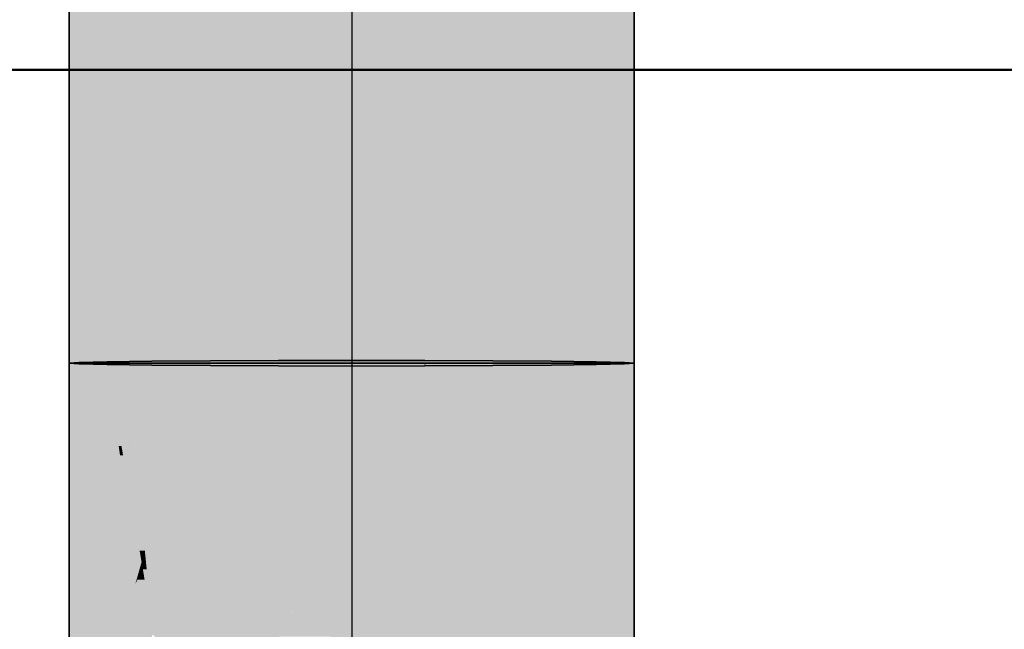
# Model space of a CAD drawing. Extents: x -123 to 597, y -160 to 584.
# Tile 164 of 207: x 7.57 to 11.4, y 228.56 to 230.93. Entities that reach past the tile are written whole.
import ezdxf
from ezdxf.lldxf.tags import DXFTag

# ---------------------------------------------------------------- set-up
doc = ezdxf.new("R2010")
doc.units = 0
doc.layers.get('0').update_dxf_attribs({"lineweight": 35})
for name, color, linetype, lineweight, true_color in [('S_Schmutzwasser', 7, 'Continuous', 35, 0xcc3300), ('S_Schmutzwasser-Shading', 7, 'Continuous', 35, 0xcc3300), ('X_Geometrie-A07ALSJT1N', 3, 'Continuous', 50, 0x00ff00)]:
    doc.layers.add(name, color=color, linetype=linetype, lineweight=lineweight, true_color=true_color)
tags = doc.linetypes.add('STRICHPUNKT2', pattern=[12.7, 6.35, -3.175, 0, -3.175]).pattern_tags.tags
tags[10:11] = [DXFTag(74, 4), DXFTag(75, 0), DXFTag(340, '0'), DXFTag(46, 0.0), DXFTag(50, 0.0), DXFTag(44, 0.0), DXFTag(45, 0.0)]
tags[8:9] = [DXFTag(74, 4), DXFTag(75, 0), DXFTag(340, '0'), DXFTag(46, 0.0), DXFTag(50, 0.0), DXFTag(44, 0.0), DXFTag(45, 0.0)]
tags[6:7] = [DXFTag(74, 4), DXFTag(75, 0), DXFTag(340, '0'), DXFTag(46, 0.0), DXFTag(50, 0.0), DXFTag(44, 0.0), DXFTag(45, 0.0)]
tags[4:5] = [DXFTag(74, 4), DXFTag(75, 0), DXFTag(340, '0'), DXFTag(46, 0.0), DXFTag(50, 0.0), DXFTag(44, 0.0), DXFTag(45, 0.0)]

# ---------------------------------------------------------------- blocks, each defined once
blk = doc.blocks.new('Shading-A07ALSDT1N', base_point=(9.6326, 227.2727))
at = {"layer": 'S_Schmutzwasser-Shading', "color": 26, "true_color": 0x731c00}
for points in [[(7.7598, 228.3539), (7.7973, 228.3539), (7.7598, 229.5979)], [(7.7973, 228.3539), (7.7598, 229.5979), (7.7973, 229.5979)], [(9.9223, 228.3539), (9.9598, 228.3539), (9.9223, 229.5979)], [(9.9598, 228.3539), (9.9223, 229.5979), (9.9598, 229.5979)]]:
    blk.add_solid(points, dxfattribs=at)
at = {"layer": 'S_Schmutzwasser-Shading', "color": 24, "true_color": 0x8d2300}
for points in [[(7.7973, 228.3539), (7.9072, 229.5979), (7.7973, 229.5979)], [(7.9072, 228.9233), (7.8476, 228.9233), (7.9072, 229.5979)], [(9.8124, 228.3539), (9.9223, 228.3539), (9.8124, 229.5979)], [(9.9223, 228.3539), (9.8124, 229.5979), (9.9223, 229.5979)], [(7.7973, 228.3539), (7.9072, 228.9233), (7.8476, 228.9233)], [(7.9072, 228.5221), (7.8297, 228.5221), (7.9072, 228.9233)]]:
    blk.add_solid(points, dxfattribs=at)
at = {"layer": 'S_Schmutzwasser-Shading', "color": 24, "true_color": 0xa42900}
for points in [[(7.9632, 229.2756), (7.9525, 229.2756), (7.9072, 229.5979)], [(7.9295, 229.4695), (7.9811, 229.5979), (7.9072, 229.5979)], [(7.9575, 229.2399), (7.9072, 229.2399), (7.9072, 229.5979)], [(7.994, 229.4695), (7.9295, 229.4695), (7.9811, 229.5979)], [(8.082, 228.5916), (8.082, 229.5979), (7.9811, 229.5979)], [(9.8124, 228.4734), (9.6376, 228.4734), (9.8124, 229.5979)], [(9.6376, 228.4734), (9.8124, 229.5979), (9.7521, 229.5979)], [(9.6376, 228.4734), (9.7521, 229.5979), (9.6376, 229.5979)], [(7.9632, 229.2756), (7.994, 229.4695), (7.9295, 229.4695)], [(8.0134, 229.2756), (7.9632, 229.2756), (7.994, 229.4695)], [(7.9575, 229.2399), (7.9632, 229.2756), (7.9525, 229.2756)], [(7.9694, 229.2399), (7.9575, 229.2399), (7.9632, 229.2756)], [(8.034, 228.8681), (8.0134, 229.2756), (7.9632, 229.2756)], [(8.0543, 228.8681), (8.034, 228.8681), (8.0134, 229.2756)], [(8.002, 228.9233), (7.9072, 228.9233), (7.9575, 229.2399)], [(7.9072, 228.9233), (7.9575, 229.2399), (7.9072, 229.2399)], [(8.0159, 228.8239), (7.9694, 229.2399), (7.9575, 229.2399)], [(8.0416, 228.8239), (8.0159, 228.8239), (7.9694, 229.2399)], [(8.0244, 228.7637), (8.002, 228.9233), (7.9072, 228.9233)], [(8.0244, 228.7637), (7.9072, 228.7637), (7.9072, 228.9233)], [(8.0416, 228.8239), (8.0543, 228.8681), (8.034, 228.8681)], [(8.0587, 228.8239), (8.0416, 228.8239), (8.0543, 228.8681)], [(8.0244, 228.7637), (8.0416, 228.8239), (8.0159, 228.8239)], [(8.0464, 228.7964), (8.0337, 228.7964), (8.0416, 228.8239)], [(8.0421, 228.8211), (8.0587, 228.8239), (8.0416, 228.8239)], [(8.059, 228.8211), (8.0421, 228.8211), (8.0587, 228.8239)], [(8.0298, 228.7637), (8.0244, 228.7637), (8.0464, 228.7964)], [(8.0244, 228.7637), (8.0464, 228.7964), (8.0337, 228.7964)], [(8.0535, 228.7553), (8.0256, 228.7553), (8.0464, 228.7964)], [(8.0464, 228.7964), (8.059, 228.8211), (8.0421, 228.8211)], [(8.0615, 228.7964), (8.0464, 228.7964), (8.059, 228.8211)], [(8.082, 228.5916), (8.0615, 228.7964), (8.0464, 228.7964)], [(8.0174, 228.7392), (7.9072, 228.7392), (8.0244, 228.7637)], [(7.9072, 228.7392), (8.0244, 228.7637), (7.9072, 228.7637)], [(8.0583, 228.5221), (7.9072, 228.5221), (8.0256, 228.7553)], [(8.0174, 228.7392), (8.0256, 228.7553), (8.022, 228.7553)], [(8.0256, 228.7553), (8.022, 228.7553), (8.0244, 228.7637)], [(8.0256, 228.7553), (8.0298, 228.7637), (8.0244, 228.7637)], [(8.0486, 228.5916), (8.0535, 228.7553), (8.0256, 228.7553)], [(8.082, 228.5916), (8.0486, 228.5916), (8.0535, 228.7553)], [(7.9072, 228.5221), (8.0174, 228.7392), (7.9072, 228.7392)], [(8.0595, 228.5142), (8.082, 228.5916), (8.0486, 228.5916)], [(8.082, 228.5313), (8.0644, 228.5313), (8.082, 228.5916)]]:
    blk.add_solid(points, dxfattribs=at)
at = {"layer": 'S_Schmutzwasser-Shading', "color": 22, "true_color": 0xb62d00}
for points in [[(8.3098, 228.5916), (8.082, 228.5916), (8.3098, 229.5979)], [(8.082, 228.5916), (8.3098, 229.5979), (8.082, 229.5979)], [(9.6376, 228.4734), (9.4098, 228.4734), (9.6376, 229.5979)], [(9.4098, 228.4734), (9.6376, 229.5979), (9.4098, 229.5979)], [(8.0909, 228.5389), (8.082, 228.5389), (8.082, 228.5916)], [(8.3098, 228.3539), (8.3098, 228.5916), (8.082, 228.5916)], [(8.1222, 228.3539), (8.3098, 228.3539), (8.082, 228.5916)]]:
    blk.add_solid(points, dxfattribs=at)
at = {"layer": 'S_Schmutzwasser-Shading', "color": 22, "true_color": 0xc43100}
for points in [[(8.5751, 229.2813), (8.3098, 229.2813), (8.5751, 229.5979)], [(8.3098, 229.2813), (8.5751, 229.5979), (8.3098, 229.5979)], [(9.4098, 229.5846), (9.1445, 229.5846), (9.4098, 229.5979)], [(9.1445, 229.5846), (9.4098, 229.5979), (9.1472, 229.5979)], [(9.1445, 229.5846), (9.1472, 229.5979), (9.1445, 229.5979)], [(9.1445, 228.3539), (9.4098, 228.3539), (9.1445, 229.5846)], [(9.4098, 228.3539), (9.4098, 229.5846), (9.1445, 229.5846)], [(8.3098, 228.3539), (8.5751, 229.2813), (8.3098, 229.2813)], [(8.5751, 228.5263), (8.3591, 228.5263), (8.5751, 229.2813)]]:
    blk.add_solid(points, dxfattribs=at)
at = {"layer": 'S_Schmutzwasser-Shading', "color": 22, "true_color": 0xcb3200}
for points in [[(8.6048, 229.4681), (8.5751, 229.4681), (8.5751, 229.5979)], [(8.6236, 229.5867), (8.6254, 229.5979), (8.5751, 229.5979)], [(8.6236, 229.5867), (8.5777, 229.5867), (8.5751, 229.5979)], [(8.8012, 229.5867), (8.6236, 229.5867), (8.7891, 229.5979)], [(8.6236, 229.5867), (8.7891, 229.5979), (8.6254, 229.5979)], [(8.8598, 229.5323), (8.8598, 229.5979), (8.7891, 229.5979)], [(9.0156, 229.5323), (8.8598, 229.5323), (9.0385, 229.5979)], [(8.8598, 229.5323), (9.0385, 229.5979), (8.9305, 229.5979)], [(8.8598, 229.5323), (8.9305, 229.5979), (8.8598, 229.5979)], [(9.1445, 229.5846), (9.0339, 229.5846), (9.0385, 229.5979)], [(9.1445, 229.5846), (9.1445, 229.5979), (9.0385, 229.5979)], [(8.6048, 229.4681), (8.6236, 229.5867), (8.5777, 229.5867)], [(8.8598, 229.5323), (8.615, 229.5323), (8.6236, 229.5867)], [(8.8598, 229.5323), (8.8012, 229.5867), (8.6236, 229.5867)], [(9.047, 229.2689), (8.9234, 229.2689), (9.1445, 229.5846)], [(8.9234, 229.2689), (9.1445, 229.5846), (9.0339, 229.5846)], [(9.0366, 229.0445), (8.9777, 229.0445), (9.1445, 229.5846)], [(9.1445, 228.911), (9.0099, 228.911), (9.1445, 229.5846)], [(8.8488, 229.4681), (8.6048, 229.4681), (8.8598, 229.5323)], [(8.6048, 229.4681), (8.8598, 229.5323), (8.615, 229.5323)], [(8.8598, 229.0871), (8.7833, 229.0871), (8.8598, 229.5323)], [(8.9234, 229.2689), (8.8598, 229.2689), (8.8598, 229.5323)], [(8.9234, 229.2689), (9.0156, 229.5323), (8.8598, 229.5323)], [(8.6476, 229.2813), (8.5751, 229.2813), (8.6048, 229.4681)], [(8.5751, 229.2813), (8.6048, 229.4681), (8.5751, 229.4681)], [(8.7441, 228.8593), (8.8488, 229.4681), (8.6048, 229.4681)], [(8.7441, 228.8593), (8.5751, 228.8593), (8.6476, 229.2813)], [(8.5751, 228.8593), (8.6476, 229.2813), (8.5751, 229.2813)], [(8.9674, 229.0871), (8.8598, 229.0871), (8.9234, 229.2689)], [(8.8598, 229.0871), (8.9234, 229.2689), (8.8598, 229.2689)], [(8.9777, 229.0445), (9.047, 229.2689), (8.9234, 229.2689)], [(8.8598, 228.8593), (8.7441, 228.8593), (8.8598, 229.0871)], [(8.7441, 228.8593), (8.8598, 229.0871), (8.7833, 229.0871)], [(8.9777, 229.0445), (8.8598, 229.0445), (8.9674, 229.0871)], [(8.8598, 229.0445), (8.9674, 229.0871), (8.8598, 229.0871)], [(8.8598, 228.6629), (8.934, 228.6629), (8.9777, 229.0445)], [(8.8598, 228.6629), (8.9777, 229.0445), (8.8598, 229.0445)], [(9.0099, 228.911), (8.9624, 228.911), (8.9777, 229.0445)], [(9.0099, 228.911), (9.0366, 229.0445), (8.9777, 229.0445)], [(8.8986, 228.3539), (9.1445, 228.3539), (9.0099, 228.911)], [(8.8986, 228.3539), (9.0099, 228.911), (8.9624, 228.911)], [(9.1445, 228.3539), (9.1445, 228.911), (9.0099, 228.911)], [(8.5751, 228.5263), (8.7441, 228.8593), (8.5751, 228.8593)], [(8.7962, 228.632), (8.6288, 228.632), (8.7441, 228.8593)], [(8.7891, 228.6629), (8.8598, 228.8593), (8.7441, 228.8593)], [(8.8598, 228.6629), (8.7891, 228.6629), (8.8598, 228.8593)], [(8.6099, 228.5344), (8.5792, 228.5344), (8.6288, 228.632)], [(8.808, 228.5804), (8.6188, 228.5804), (8.7962, 228.632)], [(8.6188, 228.5804), (8.7962, 228.632), (8.6288, 228.632)], [(8.808, 228.5804), (8.8598, 228.6629), (8.7891, 228.6629)], [(8.8598, 228.5804), (8.808, 228.5804), (8.8598, 228.6629)], [(8.8598, 228.3539), (8.8986, 228.3539), (8.8598, 228.6629)], [(8.8986, 228.3539), (8.8598, 228.6629), (8.934, 228.6629)], [(8.6099, 228.5344), (8.808, 228.5804), (8.6188, 228.5804)], [(8.6099, 228.5344), (8.779, 228.5344), (8.808, 228.5804)], [(8.6656, 228.3539), (8.8598, 228.3539), (8.808, 228.5804)], [(8.8598, 228.3539), (8.8598, 228.5804), (8.808, 228.5804)]]:
    blk.add_solid(points, dxfattribs=at)
blk = doc.blocks.new('Shading-A07ALSDZ1N', base_point=(9.9596, 229.5979))
at = {"layer": 'S_Schmutzwasser-Shading', "color": 22, "true_color": 0xc43100}
for points in [[(8.5752, 230.6462), (8.3099, 230.6462), (8.5752, 239.2773)], [(8.3099, 230.6462), (8.5752, 239.2773), (8.3099, 239.2773)], [(9.4097, 230.6462), (9.1444, 230.6462), (9.4097, 239.2773)], [(9.1444, 230.6462), (9.4097, 239.2773), (9.1444, 239.2773)], [(8.5752, 229.8128), (8.3099, 229.8128), (8.3099, 230.6462)], [(8.5752, 229.8128), (8.5752, 230.6462), (8.3099, 230.6462)], [(9.4097, 229.8128), (9.1444, 229.8128), (9.4097, 230.6462)], [(9.1444, 229.8128), (9.4097, 230.6462), (9.1444, 230.6462)], [(8.5752, 229.5884), (8.3099, 229.5884), (8.5752, 229.8128)], [(8.3099, 229.5884), (8.5752, 229.8128), (8.3099, 229.8128)], [(9.4097, 229.5884), (9.1444, 229.5884), (9.4097, 229.8128)], [(9.1444, 229.5884), (9.4097, 229.8128), (9.1444, 229.8128)], [(8.5752, 229.5873), (8.5752, 229.5884), (8.3099, 229.5884)], [(9.1444, 229.5873), (9.4097, 229.5884), (9.1444, 229.5884)]]:
    blk.add_solid(points, dxfattribs=at)
at = {"layer": 'S_Schmutzwasser-Shading', "color": 22, "true_color": 0xcb3200}
for points in [[(8.8598, 229.8128), (8.5752, 229.8128), (8.8598, 239.2769)], [(8.5752, 229.8128), (8.8598, 239.2769), (8.5752, 239.2769)], [(9.1444, 229.8128), (8.8598, 229.8128), (9.1444, 239.2769)], [(8.8598, 229.8128), (9.1444, 239.2769), (8.8598, 239.2769)], [(8.801, 229.5873), (8.5752, 229.5873), (8.5752, 229.8128)], [(8.8598, 229.5869), (8.8598, 229.8128), (8.5752, 229.8128)], [(8.8597, 229.587), (8.8013, 229.587), (8.5752, 229.8128)], [(8.8598, 229.5869), (9.1444, 229.8128), (8.8598, 229.8128)], [(8.9183, 229.587), (8.8599, 229.587), (9.1444, 229.8128)], [(9.1444, 229.5873), (8.9186, 229.5873), (9.1444, 229.8128)], [(8.8013, 229.587), (8.801, 229.5873), (8.5752, 229.5873)], [(8.8598, 229.5869), (8.8597, 229.587), (8.8013, 229.587)], [(8.8598, 229.5869), (8.9183, 229.587), (8.8599, 229.587)], [(8.9183, 229.587), (9.1444, 229.5873), (8.9186, 229.5873)]]:
    blk.add_solid(points, dxfattribs=at)
at = {"layer": 'S_Schmutzwasser-Shading', "color": 26, "true_color": 0x731c00}
for points in [[(7.7975, 229.5979), (7.76, 229.5979), (7.7975, 232.5859)], [(7.76, 229.5979), (7.7975, 232.5859), (7.76, 232.5859)], [(9.9596, 229.5979), (9.9221, 229.5979), (9.9596, 232.4113)], [(9.9221, 229.5979), (9.9596, 232.4113), (9.9221, 232.4113)], [(7.7975, 229.5951), (7.7975, 229.5979), (7.76, 229.5979)], [(9.9221, 229.5951), (9.9596, 229.5979), (9.9221, 229.5979)]]:
    blk.add_solid(points, dxfattribs=at)
at = {"layer": 'S_Schmutzwasser-Shading', "color": 24, "true_color": 0x8d2300}
for points in [[(7.9074, 230.3965), (7.7975, 230.3965), (7.7975, 232.5859)], [(7.9074, 230.3965), (7.9074, 232.5859), (7.7975, 232.5859)], [(9.9221, 230.2399), (9.8122, 230.2399), (9.9221, 232.4113)], [(9.8122, 230.2399), (9.9221, 232.4113), (9.8122, 232.4113)], [(7.9074, 229.5951), (7.7975, 229.5951), (7.9074, 230.3965)], [(7.7975, 229.5951), (7.9074, 230.3965), (7.7975, 230.3965)], [(9.9221, 229.5951), (9.8122, 229.5951), (9.9221, 230.2399)], [(9.8122, 229.5951), (9.9221, 230.2399), (9.8122, 230.2399)], [(7.9074, 229.5924), (7.9074, 229.5951), (7.7975, 229.5951)], [(9.8122, 229.5924), (9.9221, 229.5951), (9.8122, 229.5951)]]:
    blk.add_solid(points, dxfattribs=at)
at = {"layer": 'S_Schmutzwasser-Shading', "color": 24, "true_color": 0xa42900}
for points in [[(8.0821, 230.3965), (7.9074, 230.3965), (8.0821, 231.972)], [(7.9074, 230.3965), (8.0821, 231.972), (7.9074, 231.972)], [(9.8122, 230.2399), (9.6375, 230.2399), (9.8122, 231.972)], [(9.6375, 230.2399), (9.8122, 231.972), (9.6375, 231.972)], [(7.9818, 229.5924), (7.9074, 229.5924), (7.9074, 230.3965)], [(8.0821, 229.5901), (8.0821, 230.3965), (7.9074, 230.3965)], [(8.0819, 229.5914), (7.9819, 229.5914), (7.9074, 230.3965)], [(9.6375, 229.5901), (9.8122, 230.2399), (9.6375, 230.2399)], [(9.7512, 229.5916), (9.6379, 229.5916), (9.8122, 230.2399)], [(9.8122, 229.5924), (9.7513, 229.5924), (9.8122, 230.2399)], [(7.9819, 229.5914), (7.9818, 229.5924), (7.9074, 229.5924)], [(8.0821, 229.5901), (8.0819, 229.5914), (7.9819, 229.5914)], [(9.6375, 229.5901), (9.7512, 229.5916), (9.6379, 229.5916)], [(9.7512, 229.5916), (9.8122, 229.5924), (9.7513, 229.5924)]]:
    blk.add_solid(points, dxfattribs=at)
at = {"layer": 'S_Schmutzwasser-Shading', "color": 22, "true_color": 0xb62d00}
for points in [[(8.3099, 230.6462), (8.0821, 230.6462), (8.0821, 231.972)], [(8.3099, 230.6462), (8.3099, 231.972), (8.0821, 231.972)], [(9.6375, 230.6462), (9.4097, 230.6462), (9.6375, 231.972)], [(9.4097, 230.6462), (9.6375, 231.972), (9.4097, 231.972)], [(8.3099, 229.5901), (8.0821, 229.5901), (8.3099, 230.6462)], [(8.0821, 229.5901), (8.3099, 230.6462), (8.0821, 230.6462)], [(9.6375, 229.5901), (9.4097, 229.5901), (9.6375, 230.6462)], [(9.4097, 229.5901), (9.6375, 230.6462), (9.4097, 230.6462)], [(8.3099, 229.5884), (8.3099, 229.5901), (8.0821, 229.5901)], [(9.4097, 229.5884), (9.6375, 229.5901), (9.4097, 229.5901)]]:
    blk.add_solid(points, dxfattribs=at)
blk = doc.blocks.new('Referenz-A07ALSJU1N', base_point=(-103.9268, -98.7154))
at = {"layer": 'X_Geometrie-A07ALSJT1N', "color": 0, "linetype": 'Continuous', "ltscale": 0.5}
blk.add_line((143.5818, 230.7397), (-74.7609, 230.7397), dxfattribs=at)
blk = doc.blocks.new('KG-Bogen 45°-A07ALSPU1N', base_point=(7.6438, 226.6823))
at = {"color": 0, "linetype": 'ByBlock', "lineweight": -2, "ltscale": 0.35}
for p, q in [((7.7598, 229.5979), (7.7598, 228.3539)), ((8.4042, 229.5979), (7.7598, 229.5979)), ((9.3154, 229.5979), (8.4042, 229.5979)), ((9.9598, 229.5979), (9.3154, 229.5979)), ((9.9598, 228.3539), (9.9598, 229.5979))]:
    blk.add_line(p, q, dxfattribs=at)
at = {"color": 0, "linetype": 'STRICHPUNKT2', "lineweight": 25, "ltscale": 0.25}
blk.add_line((8.8598, 229.5979), (8.8598, 228.3539), dxfattribs=at)
blk = doc.blocks.new('KG-Rohr-A07ALSQ21N', base_point=(7.76, 229.5869))
at = {"color": 0, "linetype": 'ByBlock', "lineweight": -2, "ltscale": 0.35}
for p, q in [((7.76, 239.2879), (7.76, 229.5979)), ((9.9596, 239.2879), (9.9596, 229.5979)), ((7.7975, 229.6008), (7.76, 229.5979)), ((7.76, 229.5979), (7.7975, 229.5951)), ((7.9074, 229.6034), (7.7975, 229.6008)), ((7.7975, 229.5951), (7.9074, 229.5924)), ((8.0821, 229.6057), (7.9074, 229.6034)), ((7.9074, 229.5924), (8.0821, 229.5901)), ((8.3099, 229.6074), (8.0821, 229.6057)), ((8.0821, 229.5901), (8.3099, 229.5884)), ((8.5752, 229.6085), (8.3099, 229.6074)), ((8.8598, 229.6089), (8.5752, 229.6085)), ((9.1444, 229.6085), (8.8598, 229.6089)), ((9.4097, 229.6074), (9.1444, 229.6085)), ((9.6375, 229.6057), (9.4097, 229.6074)), ((9.4097, 229.5884), (9.6375, 229.5901)), ((9.8122, 229.6034), (9.6375, 229.6057)), ((9.6375, 229.5901), (9.8122, 229.5924)), ((9.9221, 229.6008), (9.8122, 229.6034)), ((9.8122, 229.5924), (9.9221, 229.5951)), ((9.9596, 229.5979), (9.9221, 229.6008)), ((9.9221, 229.5951), (9.9596, 229.5979)), ((8.3099, 229.5884), (8.5752, 229.5873)), ((8.5752, 229.5873), (8.8598, 229.5869)), ((8.8598, 229.5869), (9.1444, 229.5873)), ((9.1444, 229.5873), (9.4097, 229.5884))]:
    blk.add_line(p, q, dxfattribs=at)
at = {"color": 0, "linetype": 'STRICHPUNKT2', "lineweight": 25, "ltscale": 0.25}
blk.add_line((8.8598, 239.2879), (8.8598, 229.5979), dxfattribs=at)

msp = doc.modelspace()

# ---------------------------------------------------------------- block references
at = {"color": 251, "lineweight": 25, "ltscale": 0.25, "true_color": 0x585858}
msp.add_blockref('Referenz-A07ALSJU1N', (-103.9268, -98.7154), dxfattribs=at)
at = {"layer": 'S_Schmutzwasser', "ltscale": 0.35}
for name, p in [('KG-Rohr-A07ALSQ21N', (7.76, 229.5869)), ('KG-Bogen 45°-A07ALSPU1N', (7.6438, 226.6823))]:
    msp.add_blockref(name, p, dxfattribs=at)
at = {"layer": 'S_Schmutzwasser'}
for name, p in [('Shading-A07ALSDZ1N', (9.9596, 229.5979)), ('Shading-A07ALSDT1N', (9.6326, 227.2727))]:
    msp.add_blockref(name, p, dxfattribs=at)

doc.saveas('drawing.dxf')
